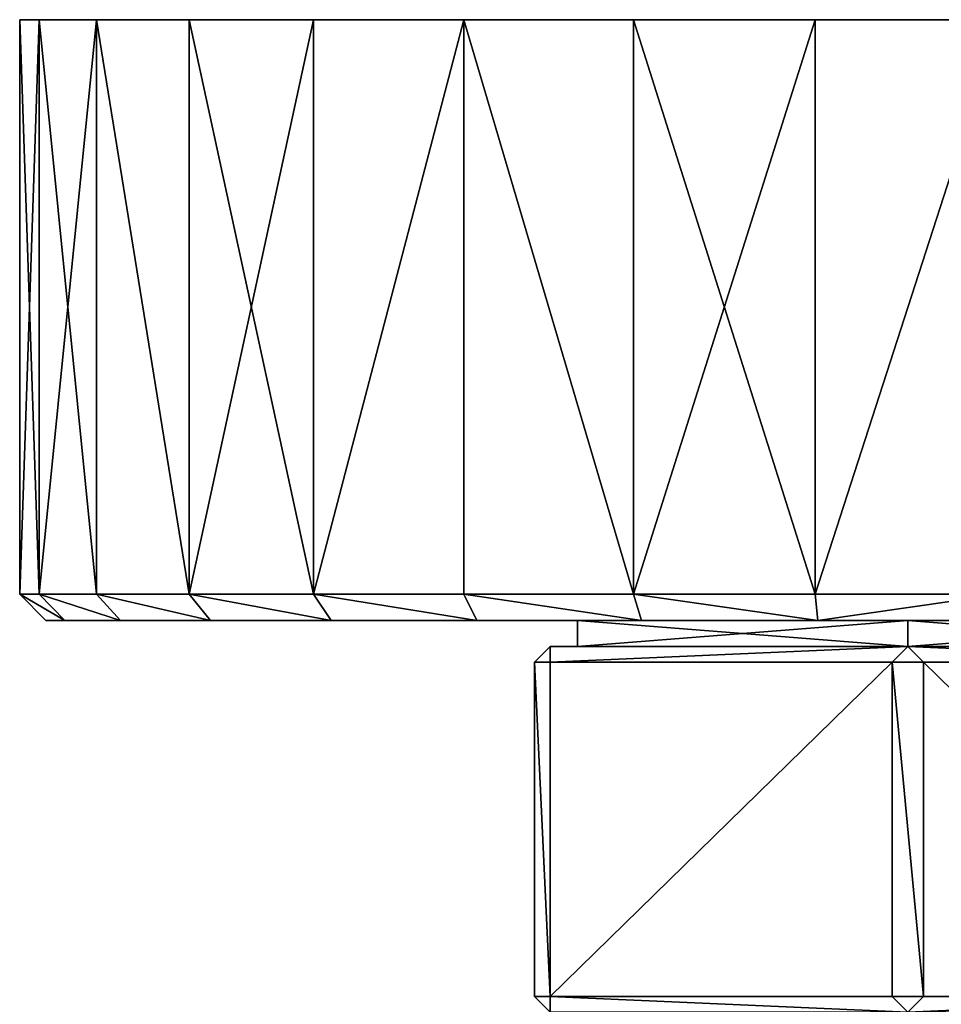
# Model space of a CAD drawing. Header units: centimetres. Extents: x -10.9 to 10.9, y -7.2 to 7.2.
# Tile 47 of 48: x 4.1 to 7.6, y 3.4 to 7.2. Entities that reach past the tile are written whole.
import ezdxf

# ---------------------------------------------------------------- set-up
doc = ezdxf.new("R2010")
doc.units = ezdxf.units.CM
doc.header["$LTSCALE"] = 2.54
doc.layers.get('0').update_dxf_attribs({"true_color": 0xff5454})

# ---------------------------------------------------------------- blocks, each defined once
blk = doc.blocks.new('Grupuj#6')
at = {"color": 253, "true_color": 0x999999}
for p, q in [((0, 3.8, 3.3814), (0, 1.6, 3.3814)), ((0, 3.8, 3.3814), (0, 1.6, 3.3814)), ((0.0743, 3.8, 4.0883), (0.0743, 1.6, 4.0883)), ((0.0743, 3.8, 2.6745), (0.0743, 1.6, 2.6745)), ((0.0743, 3.8, 2.6745), (0.0743, 1.6, 2.6745)), ((0.0743, 3.8, 4.0883), (0.0743, 1.6, 4.0883)), ((0.2939, 3.8, 4.7643), (0.2939, 1.6, 4.7643)), ((0.2939, 3.8, 1.9985), (0.2939, 1.6, 1.9985)), ((0.2939, 3.8, 4.7643), (0.2939, 1.6, 4.7643)), ((0.2939, 3.8, 1.9985), (0.2939, 1.6, 1.9985)), ((0.6493, 3.8, 5.3798), (0.6493, 1.6, 5.3798)), ((0.6493, 3.8, 5.3798), (0.6493, 1.6, 5.3798)), ((0.6493, 3.8, 1.3829), (0.6493, 1.6, 1.3829)), ((0.6493, 3.8, 1.3829), (0.6493, 1.6, 1.3829)), ((1.125, 3.8, 0.8547), (1.125, 1.6, 0.8547)), ((1.125, 3.8, 5.9081), (1.125, 1.6, 5.9081)), ((1.125, 3.8, 5.9081), (1.125, 1.6, 5.9081)), ((1.125, 3.8, 0.8547), (1.125, 1.6, 0.8547)), ((1.7, 3.8, 0.4369), (1.7, 1.6, 0.4369)), ((1.7, 3.8, 6.3259), (1.7, 1.6, 6.3259)), ((1.7, 3.8, 0.4369), (1.7, 1.6, 0.4369)), ((1.7, 3.8, 6.3259), (1.7, 1.6, 6.3259)), ((2.3493, 3.8, 0.1478), (2.3493, 1.6, 0.1478)), ((2.3493, 3.8, 6.615), (2.3493, 1.6, 6.615)), ((2.3493, 3.8, 0.1478), (2.3493, 1.6, 0.1478)), ((2.3493, 3.8, 6.615), (2.3493, 1.6, 6.615)), ((3.0446, 3.8, 6.7627), (3.0446, 1.6, 6.7627)), ((3.0446, 3.8), (3.0446, 1.6)), ((3.0446, 3.8), (3.0446, 1.6)), ((3.0446, 3.8, 6.7627), (3.0446, 1.6, 6.7627)), ((0.0743, 1.6, 4.0883), (0, 1.6, 3.3814)), ((0, 1.6, 3.3814), (0.0743, 1.6, 2.6745)), ((0, 1.6, 3.3814), (0.1006, 1.5, 3.3814)), ((0, 1.6, 3.3814), (0.0743, 1.6, 2.6745)), ((0.0743, 1.6, 4.0883), (0, 1.6, 3.3814)), ((0, 1.6, 3.3814), (0.1006, 1.5, 3.3814)), ((0.0743, 1.6, 2.6745), (0.2939, 1.6, 1.9985)), ((0.2939, 1.6, 4.7643), (0.0743, 1.6, 4.0883)), ((0.1727, 1.5, 2.6954), (0.0743, 1.6, 2.6745)), ((0.2939, 1.6, 4.7643), (0.0743, 1.6, 4.0883)), ((0.0743, 1.6, 4.0883), (0.1727, 1.5, 4.0674)), ((0.0743, 1.6, 4.0883), (0.1727, 1.5, 4.0674)), ((0.1727, 1.5, 2.6954), (0.0743, 1.6, 2.6745)), ((0.0743, 1.6, 2.6745), (0.2939, 1.6, 1.9985)), ((0.2939, 1.6, 4.7643), (0.6493, 1.6, 5.3798)), ((0.2939, 1.6, 1.9985), (0.6493, 1.6, 1.3829)), ((0.3858, 1.5, 4.7234), (0.2939, 1.6, 4.7643)), ((0.2939, 1.6, 4.7643), (0.6493, 1.6, 5.3798)), ((0.3858, 1.5, 4.7234), (0.2939, 1.6, 4.7643)), ((0.2939, 1.6, 1.9985), (0.3858, 1.5, 2.0394)), ((0.2939, 1.6, 1.9985), (0.3858, 1.5, 2.0394)), ((0.2939, 1.6, 1.9985), (0.6493, 1.6, 1.3829)), ((1.125, 1.6, 5.9081), (0.6493, 1.6, 5.3798)), ((0.6493, 1.6, 1.3829), (1.125, 1.6, 0.8547)), ((0.6493, 1.6, 5.3798), (0.7307, 1.5, 5.3207)), ((0.7307, 1.5, 1.442), (0.6493, 1.6, 1.3829)), ((0.6493, 1.6, 1.3829), (1.125, 1.6, 0.8547)), ((0.7307, 1.5, 1.442), (0.6493, 1.6, 1.3829)), ((1.125, 1.6, 5.9081), (0.6493, 1.6, 5.3798)), ((0.6493, 1.6, 5.3798), (0.7307, 1.5, 5.3207)), ((1.125, 1.6, 0.8547), (1.7, 1.6, 0.4369)), ((1.7, 1.6, 6.3259), (1.125, 1.6, 5.9081)), ((1.125, 1.6, 0.8547), (1.1922, 1.5, 0.9294)), ((1.125, 1.6, 0.8547), (1.7, 1.6, 0.4369)), ((1.7, 1.6, 6.3259), (1.125, 1.6, 5.9081)), ((1.1922, 1.5, 5.8333), (1.125, 1.6, 5.9081)), ((1.125, 1.6, 0.8547), (1.1922, 1.5, 0.9294)), ((1.1922, 1.5, 5.8333), (1.125, 1.6, 5.9081)), ((1.7, 1.6, 0.4369), (2.3493, 1.6, 0.1478)), ((2.3493, 1.6, 6.615), (1.7, 1.6, 6.3259)), ((1.7503, 1.5, 0.524), (1.7, 1.6, 0.4369)), ((1.7, 1.6, 0.4369), (2.3493, 1.6, 0.1478)), ((1.7503, 1.5, 0.524), (1.7, 1.6, 0.4369)), ((1.7503, 1.5, 6.2388), (1.7, 1.6, 6.3259)), ((2.3493, 1.6, 6.615), (1.7, 1.6, 6.3259)), ((1.7503, 1.5, 6.2388), (1.7, 1.6, 6.3259)), ((2.3493, 1.6, 6.615), (3.0446, 1.6, 6.7627)), ((2.3493, 1.6, 0.1478), (3.0446, 1.6)), ((2.3493, 1.6, 0.1478), (2.3804, 1.5, 0.2434)), ((2.3493, 1.6, 0.1478), (3.0446, 1.6)), ((2.3493, 1.6, 6.615), (3.0446, 1.6, 6.7627)), ((2.3493, 1.6, 6.615), (2.3804, 1.5, 6.5193)), ((2.3493, 1.6, 0.1478), (2.3804, 1.5, 0.2434)), ((2.3493, 1.6, 6.615), (2.3804, 1.5, 6.5193)), ((3.0446, 1.6), (3.7554, 1.6)), ((3.7554, 1.6, 6.7627), (3.0446, 1.6, 6.7627)), ((3.0551, 1.5, 0.1), (3.0446, 1.6)), ((3.0446, 1.6, 6.7627), (3.0551, 1.5, 6.6627)), ((3.7554, 1.6, 6.7627), (3.0446, 1.6, 6.7627)), ((3.0446, 1.6, 6.7627), (3.0551, 1.5, 6.6627)), ((3.0551, 1.5, 0.1), (3.0446, 1.6)), ((3.0446, 1.6), (3.7554, 1.6)), ((0.1006, 1.5, 3.3814), (0.1727, 1.5, 4.0674)), ((0.1727, 1.5, 2.6954), (0.1006, 1.5, 3.3814)), ((0.1727, 1.5, 2.6954), (0.1006, 1.5, 3.3814)), ((0.1006, 1.5, 3.3814), (0.1727, 1.5, 4.0674)), ((0.1727, 1.5, 4.0674), (0.3858, 1.5, 4.7234)), ((0.3858, 1.5, 2.0394), (0.1727, 1.5, 2.6954)), ((0.1727, 1.5, 4.0674), (0.3858, 1.5, 4.7234)), ((0.3858, 1.5, 2.0394), (0.1727, 1.5, 2.6954)), ((0.3858, 1.5, 4.7234), (0.7307, 1.5, 5.3207)), ((0.7307, 1.5, 1.442), (0.3858, 1.5, 2.0394)), ((0.3858, 1.5, 4.7234), (0.7307, 1.5, 5.3207)), ((0.7307, 1.5, 1.442), (0.3858, 1.5, 2.0394)), ((0.7307, 1.5, 5.3207), (1.1922, 1.5, 5.8333)), ((1.1922, 1.5, 0.9294), (0.7307, 1.5, 1.442)), ((1.1922, 1.5, 0.9294), (0.7307, 1.5, 1.442)), ((0.7307, 1.5, 5.3207), (1.1922, 1.5, 5.8333)), ((1.1922, 1.5, 5.8333), (1.7503, 1.5, 6.2388)), ((1.7503, 1.5, 0.524), (1.1922, 1.5, 0.9294)), ((1.7503, 1.5, 0.524), (1.1922, 1.5, 0.9294)), ((1.1922, 1.5, 5.8333), (1.7503, 1.5, 6.2388)), ((2.3804, 1.5, 0.2434), (1.7503, 1.5, 0.524)), ((1.7503, 1.5, 6.2388), (2.3804, 1.5, 6.5193)), ((2.3804, 1.5, 0.2434), (1.7503, 1.5, 0.524)), ((1.7503, 1.5, 6.2388), (2.3804, 1.5, 6.5193)), ((2.1351, 1.4, 2.6511), (2.1351, 1.5, 2.6511)), ((2.1351, 1.5, 2.6511), (3.4, 1.5, 1.9208)), ((2.1351, 1.4, 4.1116), (2.1351, 1.5, 4.1116)), ((3.4, 1.5, 4.8419), (2.1351, 1.5, 4.1116)), ((2.1351, 1.4, 2.6511), (2.1351, 1.5, 2.6511)), ((2.1351, 1.4, 4.1116), (2.1351, 1.5, 4.1116)), ((2.1351, 1.5, 4.1116), (2.1351, 1.5, 2.6511)), ((2.1351, 1.5, 2.6511), (3.4, 1.5, 1.9208)), ((2.1351, 1.5, 4.1116), (2.1351, 1.5, 2.6511)), ((3.4, 1.5, 4.8419), (2.1351, 1.5, 4.1116)), ((3.0551, 1.5, 0.1), (2.3804, 1.5, 0.2434)), ((2.3804, 1.5, 6.5193), (3.0551, 1.5, 6.6627)), ((3.0551, 1.5, 0.1), (2.3804, 1.5, 0.2434)), ((2.3804, 1.5, 6.5193), (3.0551, 1.5, 6.6627)), ((3.7449, 1.5, 0.1), (3.0551, 1.5, 0.1)), ((3.0551, 1.5, 6.6627), (3.7449, 1.5, 6.6627)), ((3.0551, 1.5, 6.6627), (3.7449, 1.5, 6.6627)), ((3.7449, 1.5, 0.1), (3.0551, 1.5, 0.1)), ((3.4, 1.5, 1.9208), (3.4, 1.4, 1.9208)), ((3.4, 1.5, 4.8419), (3.4, 1.4, 4.8419)), ((3.4, 1.5, 1.9208), (3.4, 1.4, 1.9208)), ((3.4, 1.5, 1.9208), (4.6649, 1.5, 2.6511)), ((3.4, 1.5, 4.8419), (3.4, 1.4, 4.8419)), ((4.6649, 1.5, 4.1116), (3.4, 1.5, 4.8419)), ((3.4, 1.5, 1.9208), (4.6649, 1.5, 2.6511)), ((4.6649, 1.5, 4.1116), (3.4, 1.5, 4.8419)), ((1.9712, 1.34, 2.6258), (2.0312, 1.4, 2.5911)), ((2.0312, 1.4, 4.1716), (1.9712, 1.34, 4.137)), ((1.9712, 1.34, 2.6258), (2.0312, 1.4, 2.5911)), ((2.0312, 1.4, 4.1716), (1.9712, 1.34, 4.137)), ((2.0312, 1.4, 2.5911), (2.1351, 1.4, 2.6511)), ((2.0312, 1.4, 2.5911), (2.0312, 1.4, 4.1716)), ((2.0312, 1.4, 4.1716), (2.1351, 1.4, 4.1116)), ((2.0312, 1.4, 4.1716), (2.1351, 1.4, 4.1116)), ((2.0312, 1.4, 4.1716), (3.4, 1.4, 4.9619)), ((2.0312, 1.34, 2.5218), (2.0312, 1.4, 2.5911)), ((2.0312, 1.4, 2.5911), (2.1351, 1.4, 2.6511)), ((3.4, 1.4, 1.8009), (2.0312, 1.4, 2.5911)), ((2.0312, 1.34, 4.2409), (2.0312, 1.4, 4.1716)), ((2.0312, 1.4, 2.5911), (2.0312, 1.4, 4.1716)), ((2.0312, 1.4, 4.1716), (3.4, 1.4, 4.9619)), ((2.0312, 1.34, 4.2409), (2.0312, 1.4, 4.1716)), ((2.0312, 1.34, 2.5218), (2.0312, 1.4, 2.5911)), ((3.4, 1.4, 1.8009), (2.0312, 1.4, 2.5911)), ((3.4, 1.4, 1.9208), (2.1351, 1.4, 2.6511)), ((2.1351, 1.4, 4.1116), (3.4, 1.4, 4.8419)), ((2.1351, 1.4, 2.6511), (2.1351, 1.4, 4.1116)), ((2.1351, 1.4, 2.6511), (2.1351, 1.4, 4.1116)), ((2.1351, 1.4, 4.1116), (3.4, 1.4, 4.8419)), ((3.4, 1.4, 1.9208), (2.1351, 1.4, 2.6511)), ((3.4, 1.4, 4.9619), (3.34, 1.34, 4.9965)), ((3.4, 1.4, 4.9619), (3.34, 1.34, 4.9965)), ((3.4, 1.4, 1.8009), (3.34, 1.34, 1.7662)), ((3.4, 1.4, 1.8009), (3.34, 1.34, 1.7662)), ((4.6649, 1.4, 2.6511), (3.4, 1.4, 1.9208)), ((4.7688, 1.4, 2.5911), (3.4, 1.4, 1.8009)), ((3.4, 1.4, 1.9208), (3.4, 1.4, 1.8009)), ((4.6649, 1.4, 2.6511), (3.4, 1.4, 1.9208)), ((3.4, 1.4, 4.8419), (4.6649, 1.4, 4.1116)), ((3.4, 1.4, 4.8419), (3.4, 1.4, 4.9619)), ((3.4, 1.4, 4.9619), (4.7688, 1.4, 4.1716)), ((3.4, 1.4, 4.8419), (3.4, 1.4, 4.9619)), ((3.4, 1.4, 4.8419), (4.6649, 1.4, 4.1116)), ((3.4, 1.4, 1.9208), (3.4, 1.4, 1.8009)), ((4.7688, 1.4, 2.5911), (3.4, 1.4, 1.8009)), ((3.4, 1.4, 1.8009), (3.46, 1.34, 1.7662)), ((3.46, 1.34, 4.9965), (3.4, 1.4, 4.9619)), ((3.4, 1.4, 1.8009), (3.46, 1.34, 1.7662)), ((3.4, 1.4, 4.9619), (4.7688, 1.4, 4.1716)), ((3.46, 1.34, 4.9965), (3.4, 1.4, 4.9619)), ((1.9712, 1.34, 2.6258), (2.0312, 1.34, 2.5218)), ((2.0312, 1.34, 4.2409), (1.9712, 1.34, 4.137)), ((1.9712, 1.34, 4.137), (1.9712, 0.06, 4.137)), ((1.9712, 1.34, 2.6258), (1.9712, 1.34, 4.137)), ((1.9712, 1.34, 2.6258), (1.9712, 0.06, 2.6258)), ((1.9712, 1.34, 2.6258), (1.9712, 1.34, 4.137)), ((1.9712, 1.34, 4.137), (1.9712, 0.06, 4.137)), ((2.0312, 1.34, 4.2409), (1.9712, 1.34, 4.137)), ((1.9712, 1.34, 2.6258), (1.9712, 0.06, 2.6258)), ((1.9712, 1.34, 2.6258), (2.0312, 1.34, 2.5218)), ((2.0312, 1.34, 2.5218), (2.0312, 0.06, 2.5218)), ((3.34, 1.34, 1.7662), (2.0312, 1.34, 2.5218)), ((2.0312, 1.34, 4.2409), (2.0312, 0.06, 4.2409)), ((2.0312, 1.34, 4.2409), (3.34, 1.34, 4.9965)), ((2.0312, 1.34, 4.2409), (3.34, 1.34, 4.9965)), ((2.0312, 1.34, 4.2409), (2.0312, 0.06, 4.2409)), ((3.34, 1.34, 1.7662), (2.0312, 1.34, 2.5218)), ((2.0312, 1.34, 2.5218), (2.0312, 0.06, 2.5218)), ((3.34, 1.34, 1.7662), (3.34, 0.06, 1.7662)), ((3.34, 1.34, 4.9965), (3.34, 0.06, 4.9965)), ((3.34, 1.34, 4.9965), (3.46, 1.34, 4.9965)), ((3.46, 1.34, 1.7662), (3.34, 1.34, 1.7662)), ((3.34, 1.34, 1.7662), (3.34, 0.06, 1.7662)), ((3.46, 1.34, 1.7662), (3.34, 1.34, 1.7662)), ((3.34, 1.34, 4.9965), (3.46, 1.34, 4.9965)), ((3.34, 1.34, 4.9965), (3.34, 0.06, 4.9965)), ((3.46, 1.34, 4.9965), (3.46, 0.06, 4.9965)), ((3.46, 1.34, 4.9965), (4.7688, 1.34, 4.2409)), ((3.46, 1.34, 1.7662), (3.46, 0.06, 1.7662)), ((4.7688, 1.34, 2.5218), (3.46, 1.34, 1.7662)), ((4.7688, 1.34, 2.5218), (3.46, 1.34, 1.7662)), ((3.46, 1.34, 1.7662), (3.46, 0.06, 1.7662)), ((3.46, 1.34, 4.9965), (3.46, 0.06, 4.9965)), ((3.46, 1.34, 4.9965), (4.7688, 1.34, 4.2409)), ((1.9712, 0.06, 4.137), (2.0312, 0, 4.1716)), ((1.9712, 0.06, 4.137), (2.0312, 0.06, 4.2409)), ((2.0312, 0.06, 2.5218), (1.9712, 0.06, 2.6258)), ((2.0312, 0, 2.5911), (1.9712, 0.06, 2.6258)), ((1.9712, 0.06, 2.6258), (1.9712, 0.06, 4.137)), ((1.9712, 0.06, 4.137), (2.0312, 0.06, 4.2409)), ((1.9712, 0.06, 2.6258), (1.9712, 0.06, 4.137)), ((2.0312, 0, 2.5911), (1.9712, 0.06, 2.6258)), ((1.9712, 0.06, 4.137), (2.0312, 0, 4.1716)), ((2.0312, 0.06, 2.5218), (1.9712, 0.06, 2.6258)), ((3.34, 0.06, 1.7662), (2.0312, 0.06, 2.5218)), ((2.0312, 0.06, 4.2409), (3.34, 0.06, 4.9965)), ((2.0312, 0.06, 4.2409), (2.0312, 0, 4.1716)), ((2.0312, 0.06, 2.5218), (2.0312, 0, 2.5911)), ((2.0312, 0.06, 4.2409), (3.34, 0.06, 4.9965)), ((2.0312, 0.06, 4.2409), (2.0312, 0, 4.1716)), ((3.34, 0.06, 1.7662), (2.0312, 0.06, 2.5218)), ((2.0312, 0.06, 2.5218), (2.0312, 0, 2.5911)), ((3.4, 0, 1.8009), (3.34, 0.06, 1.7662)), ((3.34, 0.06, 1.7662), (3.46, 0.06, 1.7662)), ((3.46, 0.06, 4.9965), (3.34, 0.06, 4.9965)), ((3.4, 0, 4.9619), (3.34, 0.06, 4.9965)), ((3.34, 0.06, 1.7662), (3.46, 0.06, 1.7662)), ((3.46, 0.06, 4.9965), (3.34, 0.06, 4.9965)), ((3.4, 0, 4.9619), (3.34, 0.06, 4.9965)), ((3.4, 0, 1.8009), (3.34, 0.06, 1.7662)), ((3.4, 0, 1.8009), (3.46, 0.06, 1.7662)), ((3.4, 0, 4.9619), (3.46, 0.06, 4.9965)), ((3.4, 0, 4.9619), (3.46, 0.06, 4.9965)), ((3.4, 0, 1.8009), (3.46, 0.06, 1.7662)), ((3.46, 0.06, 4.9965), (4.7688, 0.06, 4.2409)), ((4.7688, 0.06, 2.5218), (3.46, 0.06, 1.7662)), ((3.46, 0.06, 4.9965), (4.7688, 0.06, 4.2409)), ((4.7688, 0.06, 2.5218), (3.46, 0.06, 1.7662))]:
    blk.add_line(p, q, dxfattribs=at)
at = {"color": 253, "true_color": 0x999999, "extrusion": (-1.01853e-14, 1, 3.22461e-15)}
blk.add_circle((-3.4, 3.3814, 3.8), 3.4, dxfattribs=at)
blk.add_circle((-3.4, 3.3814, 3.8), 3.4, dxfattribs=at)
blk.add_circle((-3.4, 3.3814, 3.8), 3.4, dxfattribs=at)
blk.add_circle((-3.4, 3.3814, 3.8), 3.4, dxfattribs=at)
blk.add_circle((-3.4, 3.3814, 3.8), 3.4, dxfattribs=at)
blk.add_circle((-3.4, 3.3814, 3.8), 3.4, dxfattribs=at)
blk.add_circle((-3.4, 3.3814, 3.8), 3.4, dxfattribs=at)
blk.add_circle((-3.4, 3.3814, 3.8), 3.4, dxfattribs=at)
blk.add_circle((-3.4, 3.3814, 3.8), 3.4, dxfattribs=at)
blk.add_circle((-3.4, 3.3814, 3.8), 3.4, dxfattribs=at)
blk.add_circle((-3.4, 3.3814, 3.8), 3.4, dxfattribs=at)
blk.add_circle((-3.4, 3.3814, 3.8), 3.4, dxfattribs=at)
blk.add_circle((-3.4, 3.3814, 3.8), 3.4, dxfattribs=at)
blk.add_circle((-3.4, 3.3814, 3.8), 3.4, dxfattribs=at)
blk.add_circle((-3.4, 3.3814, 3.8), 3.4, dxfattribs=at)
blk.add_circle((-3.4, 3.3814, 3.8), 3.4, dxfattribs=at)
blk.add_circle((-3.4, 3.3814, 3.8), 3.4, dxfattribs=at)
blk.add_circle((-3.4, 3.3814, 3.8), 3.4, dxfattribs=at)
blk.add_circle((-3.4, 3.3814, 3.8), 3.4, dxfattribs=at)
blk.add_circle((-3.4, 3.3814, 3.8), 3.4, dxfattribs=at)
blk.add_circle((-3.4, 3.3814, 3.8), 3.4, dxfattribs=at)
blk.add_circle((-3.4, 3.3814, 3.8), 3.4, dxfattribs=at)
blk.add_circle((-3.4, 3.3814, 3.8), 3.4, dxfattribs=at)
blk.add_circle((-3.4, 3.3814, 3.8), 3.4, dxfattribs=at)
blk.add_circle((-3.4, 3.3814, 3.8), 3.4, dxfattribs=at)
blk.add_circle((-3.4, 3.3814, 3.8), 3.4, dxfattribs=at)
blk.add_circle((-3.4, 3.3814, 3.8), 3.4, dxfattribs=at)
blk.add_circle((-3.4, 3.3814, 3.8), 3.4, dxfattribs=at)
blk.add_circle((-3.4, 3.3814, 3.8), 3.4, dxfattribs=at)
blk.add_circle((-3.4, 3.3814, 3.8), 3.4, dxfattribs=at)
blk.add_circle((-3.4, 3.3814, 3.8), 3.4, dxfattribs=at)
at = {"color": 253, "true_color": 0x999999}
mesh = blk.add_polyface(dxfattribs=at)
corners = [(0.0743, 3.8, 4.0883), (0, 1.6, 3.3814), (0.0743, 1.6, 4.0883), (0, 3.8, 3.3814)]
mesh.append_faces([[corners[k] for k in face] for face in [(0, 1, 2), (1, 0, 3)]], dxfattribs={"vtx0": -1, "color": 253})
mesh = blk.add_polyface(dxfattribs=at)
corners = [(0, 3.8, 3.3814), (0.0743, 1.6, 2.6745), (0, 1.6, 3.3814), (0.0743, 3.8, 2.6745)]
mesh.append_faces([[corners[k] for k in face] for face in [(0, 1, 2), (1, 0, 3)]], dxfattribs={"vtx0": -1, "color": 253})
mesh = blk.add_polyface(dxfattribs=at)
corners = [(2.3493, 3.8, 0.1478), (3.7554, 3.8), (3.0446, 3.8), (4.4507, 3.8, 0.1478), (1.7, 3.8, 0.4369), (5.1, 3.8, 0.4369), (1.125, 3.8, 0.8547), (5.675, 3.8, 0.8547), (6.1507, 3.8, 1.3829), (0.6493, 3.8, 1.3829), (0.2939, 3.8, 1.9985), (6.5061, 3.8, 1.9985), (6.7257, 3.8, 2.6745), (0.0743, 3.8, 2.6745), (6.8, 3.8, 3.3814), (0, 3.8, 3.3814), (0.0743, 3.8, 4.0883), (6.7257, 3.8, 4.0883), (6.5061, 3.8, 4.7643), (0.2939, 3.8, 4.7643), (0.6493, 3.8, 5.3798), (6.1507, 3.8, 5.3798), (1.125, 3.8, 5.9081), (5.675, 3.8, 5.9081), (1.7, 3.8, 6.3259), (5.1, 3.8, 6.3259), (2.3493, 3.8, 6.615), (4.4507, 3.8, 6.615), (3.0446, 3.8, 6.7627), (3.7554, 3.8, 6.7627)]
mesh.append_faces([[corners[k] for k in face] for face in [(0, 1, 2), (27, 28, 29)]], dxfattribs={"vtx0": -1, "color": 253})
mesh.append_faces([[corners[k] for k in face] for face in [(1, 0, 3), (3, 4, 5), (5, 6, 7), (7, 6, 8), (8, 10, 11), (11, 10, 12), (12, 13, 14), (14, 16, 17), (17, 16, 18), (18, 20, 21), (21, 22, 23), (23, 24, 25), (25, 26, 27)]], dxfattribs={"vtx0": -1, "vtx1": -1, "color": 253})
mesh.append_faces([[corners[k] for k in face] for face in [(3, 0, 4), (5, 4, 6), (8, 6, 9), (8, 9, 10), (12, 10, 13), (14, 13, 15), (14, 15, 16), (18, 16, 19), (18, 19, 20), (21, 20, 22), (23, 22, 24), (25, 24, 26), (27, 26, 28)]], dxfattribs={"vtx0": -1, "vtx2": -1, "color": 253})
mesh = blk.add_polyface(dxfattribs=at)
corners = [(0.0743, 3.8, 2.6745), (0.2939, 1.6, 1.9985), (0.0743, 1.6, 2.6745), (0.2939, 3.8, 1.9985)]
mesh.append_faces([[corners[k] for k in face] for face in [(0, 1, 2), (1, 0, 3)]], dxfattribs={"vtx0": -1, "color": 253})
mesh = blk.add_polyface(dxfattribs=at)
corners = [(0.2939, 3.8, 4.7643), (0.0743, 1.6, 4.0883), (0.2939, 1.6, 4.7643), (0.0743, 3.8, 4.0883)]
mesh.append_faces([[corners[k] for k in face] for face in [(0, 1, 2), (1, 0, 3)]], dxfattribs={"vtx0": -1, "color": 253})
mesh = blk.add_polyface(dxfattribs=at)
corners = [(0.6493, 1.6, 5.3798), (0.2939, 3.8, 4.7643), (0.2939, 1.6, 4.7643), (0.6493, 3.8, 5.3798)]
mesh.append_faces([[corners[k] for k in face] for face in [(0, 1, 2), (1, 0, 3)]], dxfattribs={"vtx0": -1, "color": 253})
mesh = blk.add_polyface(dxfattribs=at)
corners = [(0.2939, 3.8, 1.9985), (0.6493, 1.6, 1.3829), (0.2939, 1.6, 1.9985), (0.6493, 3.8, 1.3829)]
mesh.append_faces([[corners[k] for k in face] for face in [(0, 1, 2), (1, 0, 3)]], dxfattribs={"vtx0": -1, "color": 253})
mesh = blk.add_polyface(dxfattribs=at)
corners = [(1.125, 3.8, 5.9081), (0.6493, 1.6, 5.3798), (1.125, 1.6, 5.9081), (0.6493, 3.8, 5.3798)]
mesh.append_faces([[corners[k] for k in face] for face in [(0, 1, 2), (1, 0, 3)]], dxfattribs={"vtx0": -1, "color": 253})
mesh = blk.add_polyface(dxfattribs=at)
corners = [(0.6493, 3.8, 1.3829), (1.125, 1.6, 0.8547), (0.6493, 1.6, 1.3829), (1.125, 3.8, 0.8547)]
mesh.append_faces([[corners[k] for k in face] for face in [(0, 1, 2), (1, 0, 3)]], dxfattribs={"vtx0": -1, "color": 253})
mesh = blk.add_polyface(dxfattribs=at)
corners = [(1.7, 3.8, 0.4369), (1.125, 1.6, 0.8547), (1.125, 3.8, 0.8547), (1.7, 1.6, 0.4369)]
mesh.append_faces([[corners[k] for k in face] for face in [(0, 1, 2), (1, 0, 3)]], dxfattribs={"vtx0": -1, "color": 253})
mesh = blk.add_polyface(dxfattribs=at)
corners = [(1.125, 1.6, 5.9081), (1.7, 3.8, 6.3259), (1.125, 3.8, 5.9081), (1.7, 1.6, 6.3259)]
mesh.append_faces([[corners[k] for k in face] for face in [(0, 1, 2), (1, 0, 3)]], dxfattribs={"vtx0": -1, "color": 253})
mesh = blk.add_polyface(dxfattribs=at)
corners = [(1.7, 3.8, 0.4369), (2.3493, 1.6, 0.1478), (1.7, 1.6, 0.4369), (2.3493, 3.8, 0.1478)]
mesh.append_faces([[corners[k] for k in face] for face in [(0, 1, 2), (1, 0, 3)]], dxfattribs={"vtx0": -1, "color": 253})
mesh = blk.add_polyface(dxfattribs=at)
corners = [(2.3493, 1.6, 6.615), (1.7, 3.8, 6.3259), (1.7, 1.6, 6.3259), (2.3493, 3.8, 6.615)]
mesh.append_faces([[corners[k] for k in face] for face in [(0, 1, 2), (1, 0, 3)]], dxfattribs={"vtx0": -1, "color": 253})
mesh = blk.add_polyface(dxfattribs=at)
corners = [(2.3493, 1.6, 6.615), (3.0446, 3.8, 6.7627), (2.3493, 3.8, 6.615), (3.0446, 1.6, 6.7627)]
mesh.append_faces([[corners[k] for k in face] for face in [(0, 1, 2), (1, 0, 3)]], dxfattribs={"vtx0": -1, "color": 253})
mesh = blk.add_polyface(dxfattribs=at)
corners = [(2.3493, 3.8, 0.1478), (3.0446, 1.6), (2.3493, 1.6, 0.1478), (3.0446, 3.8)]
mesh.append_faces([[corners[k] for k in face] for face in [(0, 1, 2), (1, 0, 3)]], dxfattribs={"vtx0": -1, "color": 253})
mesh = blk.add_polyface(dxfattribs=at)
corners = [(3.7554, 3.8), (3.0446, 1.6), (3.0446, 3.8), (3.7554, 1.6)]
mesh.append_faces([[corners[k] for k in face] for face in [(0, 1, 2), (1, 0, 3)]], dxfattribs={"vtx0": -1, "color": 253})
mesh = blk.add_polyface(dxfattribs=at)
corners = [(3.0446, 1.6, 6.7627), (3.7554, 3.8, 6.7627), (3.0446, 3.8, 6.7627), (3.7554, 1.6, 6.7627)]
mesh.append_faces([[corners[k] for k in face] for face in [(0, 1, 2), (1, 0, 3)]], dxfattribs={"vtx0": -1, "color": 253})
mesh = blk.add_polyface(dxfattribs=at)
corners = [(0.1727, 1.5, 2.6954), (0, 1.6, 3.3814), (0.0743, 1.6, 2.6745), (0.1006, 1.5, 3.3814)]
mesh.append_faces([[corners[k] for k in face] for face in [(0, 1, 2), (1, 0, 3)]], dxfattribs={"vtx0": -1, "color": 253})
mesh = blk.add_polyface(dxfattribs=at)
corners = [(0.1727, 1.5, 4.0674), (0, 1.6, 3.3814), (0.1006, 1.5, 3.3814), (0.0743, 1.6, 4.0883)]
mesh.append_faces([[corners[k] for k in face] for face in [(0, 1, 2), (1, 0, 3)]], dxfattribs={"vtx0": -1, "color": 253})
mesh = blk.add_polyface(dxfattribs=at)
corners = [(0.3858, 1.5, 4.7234), (0.0743, 1.6, 4.0883), (0.1727, 1.5, 4.0674), (0.2939, 1.6, 4.7643)]
mesh.append_faces([[corners[k] for k in face] for face in [(0, 1, 2), (1, 0, 3)]], dxfattribs={"vtx0": -1, "color": 253})
mesh = blk.add_polyface(dxfattribs=at)
corners = [(0.3858, 1.5, 2.0394), (0.0743, 1.6, 2.6745), (0.2939, 1.6, 1.9985), (0.1727, 1.5, 2.6954)]
mesh.append_faces([[corners[k] for k in face] for face in [(0, 1, 2), (1, 0, 3)]], dxfattribs={"vtx0": -1, "color": 253})
mesh = blk.add_polyface(dxfattribs=at)
corners = [(0.7307, 1.5, 5.3207), (0.2939, 1.6, 4.7643), (0.3858, 1.5, 4.7234), (0.6493, 1.6, 5.3798)]
mesh.append_faces([[corners[k] for k in face] for face in [(0, 1, 2), (1, 0, 3)]], dxfattribs={"vtx0": -1, "color": 253})
mesh = blk.add_polyface(dxfattribs=at)
corners = [(0.7307, 1.5, 1.442), (0.2939, 1.6, 1.9985), (0.6493, 1.6, 1.3829), (0.3858, 1.5, 2.0394)]
mesh.append_faces([[corners[k] for k in face] for face in [(0, 1, 2), (1, 0, 3)]], dxfattribs={"vtx0": -1, "color": 253})
mesh = blk.add_polyface(dxfattribs=at)
corners = [(1.1922, 1.5, 0.9294), (0.6493, 1.6, 1.3829), (1.125, 1.6, 0.8547), (0.7307, 1.5, 1.442)]
mesh.append_faces([[corners[k] for k in face] for face in [(0, 1, 2), (1, 0, 3)]], dxfattribs={"vtx0": -1, "color": 253})
mesh = blk.add_polyface(dxfattribs=at)
corners = [(1.1922, 1.5, 5.8333), (0.6493, 1.6, 5.3798), (0.7307, 1.5, 5.3207), (1.125, 1.6, 5.9081)]
mesh.append_faces([[corners[k] for k in face] for face in [(0, 1, 2), (1, 0, 3)]], dxfattribs={"vtx0": -1, "color": 253})
mesh = blk.add_polyface(dxfattribs=at)
corners = [(1.7503, 1.5, 0.524), (1.125, 1.6, 0.8547), (1.7, 1.6, 0.4369), (1.1922, 1.5, 0.9294)]
mesh.append_faces([[corners[k] for k in face] for face in [(0, 1, 2), (1, 0, 3)]], dxfattribs={"vtx0": -1, "color": 253})
mesh = blk.add_polyface(dxfattribs=at)
corners = [(1.7503, 1.5, 6.2388), (1.125, 1.6, 5.9081), (1.1922, 1.5, 5.8333), (1.7, 1.6, 6.3259)]
mesh.append_faces([[corners[k] for k in face] for face in [(0, 1, 2), (1, 0, 3)]], dxfattribs={"vtx0": -1, "color": 253})
mesh = blk.add_polyface(dxfattribs=at)
corners = [(2.3804, 1.5, 0.2434), (1.7, 1.6, 0.4369), (2.3493, 1.6, 0.1478), (1.7503, 1.5, 0.524)]
mesh.append_faces([[corners[k] for k in face] for face in [(0, 1, 2), (1, 0, 3)]], dxfattribs={"vtx0": -1, "color": 253})
mesh = blk.add_polyface(dxfattribs=at)
corners = [(2.3804, 1.5, 6.5193), (1.7, 1.6, 6.3259), (1.7503, 1.5, 6.2388), (2.3493, 1.6, 6.615)]
mesh.append_faces([[corners[k] for k in face] for face in [(0, 1, 2), (1, 0, 3)]], dxfattribs={"vtx0": -1, "color": 253})
mesh = blk.add_polyface(dxfattribs=at)
corners = [(3.0551, 1.5, 0.1), (2.3493, 1.6, 0.1478), (3.0446, 1.6), (2.3804, 1.5, 0.2434)]
mesh.append_faces([[corners[k] for k in face] for face in [(0, 1, 2), (1, 0, 3)]], dxfattribs={"vtx0": -1, "color": 253})
mesh = blk.add_polyface(dxfattribs=at)
corners = [(3.0551, 1.5, 6.6627), (2.3493, 1.6, 6.615), (2.3804, 1.5, 6.5193), (3.0446, 1.6, 6.7627)]
mesh.append_faces([[corners[k] for k in face] for face in [(0, 1, 2), (1, 0, 3)]], dxfattribs={"vtx0": -1, "color": 253})
mesh = blk.add_polyface(dxfattribs=at)
corners = [(3.7554, 1.6, 6.7627), (3.0551, 1.5, 6.6627), (3.7449, 1.5, 6.6627), (3.0446, 1.6, 6.7627)]
mesh.append_faces([[corners[k] for k in face] for face in [(0, 1, 2), (1, 0, 3)]], dxfattribs={"vtx0": -1, "color": 253})
mesh = blk.add_polyface(dxfattribs=at)
corners = [(3.7554, 1.6), (3.0551, 1.5, 0.1), (3.0446, 1.6), (3.7449, 1.5, 0.1)]
mesh.append_faces([[corners[k] for k in face] for face in [(0, 1, 2), (1, 0, 3)]], dxfattribs={"vtx0": -1, "color": 253})
mesh = blk.add_polyface(dxfattribs=at)
corners = [(3.7449, 1.5, 0.1), (2.3804, 1.5, 0.2434), (3.0551, 1.5, 0.1), (4.4196, 1.5, 0.2434), (1.7503, 1.5, 0.524), (5.0497, 1.5, 0.524), (5.6078, 1.5, 0.9294), (1.1922, 1.5, 0.9294), (0.7307, 1.5, 1.442), (6.0693, 1.5, 1.442), (6.4142, 1.5, 2.0394), (3.4, 1.5, 1.9208), (4.6649, 1.5, 2.6511), (6.6273, 1.5, 2.6954), (4.6649, 1.5, 4.1116), (6.6994, 1.5, 3.3814), (6.6273, 1.5, 4.0674), (6.4142, 1.5, 4.7234), (3.4, 1.5, 4.8419), (6.0693, 1.5, 5.3207), (0.7307, 1.5, 5.3207), (1.1922, 1.5, 5.8333), (5.6078, 1.5, 5.8333), (5.0497, 1.5, 6.2388), (1.7503, 1.5, 6.2388), (2.3804, 1.5, 6.5193), (4.4196, 1.5, 6.5193), (3.7449, 1.5, 6.6627), (3.0551, 1.5, 6.6627), (0.3858, 1.5, 2.0394), (2.1351, 1.5, 2.6511), (0.1727, 1.5, 2.6954), (2.1351, 1.5, 4.1116), (0.1006, 1.5, 3.3814), (0.1727, 1.5, 4.0674), (0.3858, 1.5, 4.7234)]
mesh.append_faces([[corners[k] for k in face] for face in [(0, 1, 2), (25, 27, 28)]], dxfattribs={"vtx0": -1, "color": 253})
mesh.append_faces([[corners[k] for k in face] for face in [(1, 3, 4), (4, 6, 7), (7, 6, 8), (11, 10, 12), (12, 13, 14), (14, 17, 18), (20, 19, 21), (21, 23, 24), (24, 23, 25), (29, 30, 31), (31, 32, 33), (33, 32, 34), (34, 32, 35), (35, 18, 20)]], dxfattribs={"vtx0": -1, "vtx1": -1, "color": 253})
mesh.append_faces([[corners[k] for k in face] for face in [(8, 10, 11), (18, 19, 20)]], dxfattribs={"vtx0": -1, "vtx1": -1, "vtx2": -1, "color": 253})
mesh.append_faces([[corners[k] for k in face] for face in [(1, 0, 3), (4, 3, 5), (4, 5, 6), (8, 6, 9), (8, 9, 10), (12, 10, 13), (14, 13, 15), (14, 15, 16), (14, 16, 17), (18, 17, 19), (21, 19, 22), (21, 22, 23), (25, 23, 26), (25, 26, 27), (11, 29, 8), (29, 11, 30), (31, 30, 32), (35, 32, 18)]], dxfattribs={"vtx0": -1, "vtx2": -1, "color": 253})
mesh = blk.add_polyface(dxfattribs=at)
corners = [(3.4, 1.5, 1.9208), (2.1351, 1.4, 2.6511), (2.1351, 1.5, 2.6511), (3.4, 1.4, 1.9208)]
mesh.append_faces([[corners[k] for k in face] for face in [(0, 1, 2), (1, 0, 3)]], dxfattribs={"vtx0": -1, "color": 253})
mesh = blk.add_polyface(dxfattribs=at)
corners = [(3.4, 1.4, 4.8419), (2.1351, 1.5, 4.1116), (2.1351, 1.4, 4.1116), (3.4, 1.5, 4.8419)]
mesh.append_faces([[corners[k] for k in face] for face in [(0, 1, 2), (1, 0, 3)]], dxfattribs={"vtx0": -1, "color": 253})
mesh = blk.add_polyface(dxfattribs=at)
corners = [(2.1351, 1.5, 4.1116), (2.1351, 1.4, 2.6511), (2.1351, 1.4, 4.1116), (2.1351, 1.5, 2.6511)]
mesh.append_faces([[corners[k] for k in face] for face in [(0, 1, 2), (1, 0, 3)]], dxfattribs={"vtx0": -1, "color": 253})
mesh = blk.add_polyface(dxfattribs=at)
corners = [(4.6649, 1.5, 2.6511), (3.4, 1.4, 1.9208), (3.4, 1.5, 1.9208), (4.6649, 1.4, 2.6511)]
mesh.append_faces([[corners[k] for k in face] for face in [(0, 1, 2), (1, 0, 3)]], dxfattribs={"vtx0": -1, "color": 253})
mesh = blk.add_polyface(dxfattribs=at)
corners = [(4.6649, 1.4, 4.1116), (3.4, 1.5, 4.8419), (3.4, 1.4, 4.8419), (4.6649, 1.5, 4.1116)]
mesh.append_faces([[corners[k] for k in face] for face in [(0, 1, 2), (1, 0, 3)]], dxfattribs={"vtx0": -1, "color": 253})
mesh = blk.add_polyface(dxfattribs=at)
corners = [(2.0312, 1.4, 2.5911), (2.0312, 1.34, 2.5218), (1.9712, 1.34, 2.6258)]
mesh.append_faces([[corners[k] for k in face] for face in [(0, 1, 2)]], dxfattribs={"color": 253})
mesh = blk.add_polyface(dxfattribs=at)
corners = [(2.0312, 1.4, 4.1716), (2.0312, 1.34, 4.2409), (1.9712, 1.34, 4.137)]
mesh.append_faces([[corners[k] for k in face] for face in [(0, 1, 2)]], dxfattribs={"color": 253})
mesh = blk.add_polyface(dxfattribs=at)
corners = [(2.0312, 1.4, 4.1716), (1.9712, 1.34, 2.6258), (1.9712, 1.34, 4.137), (2.0312, 1.4, 2.5911)]
mesh.append_faces([[corners[k] for k in face] for face in [(0, 1, 2), (1, 0, 3)]], dxfattribs={"vtx0": -1, "color": 253})
mesh = blk.add_polyface(dxfattribs=at)
corners = [(2.0312, 1.4, 4.1716), (2.1351, 1.4, 2.6511), (2.0312, 1.4, 2.5911), (2.1351, 1.4, 4.1116)]
mesh.append_faces([[corners[k] for k in face] for face in [(0, 1, 2), (1, 0, 3)]], dxfattribs={"vtx0": -1, "color": 253})
mesh = blk.add_polyface(dxfattribs=at)
corners = [(2.0312, 1.4, 4.1716), (3.4, 1.4, 4.8419), (2.1351, 1.4, 4.1116), (3.4, 1.4, 4.9619)]
mesh.append_faces([[corners[k] for k in face] for face in [(0, 1, 2), (1, 0, 3)]], dxfattribs={"vtx0": -1, "color": 253})
mesh = blk.add_polyface(dxfattribs=at)
corners = [(3.4, 1.4, 1.9208), (2.0312, 1.4, 2.5911), (3.4, 1.4, 1.8009), (2.1351, 1.4, 2.6511)]
mesh.append_faces([[corners[k] for k in face] for face in [(0, 1, 2), (1, 0, 3)]], dxfattribs={"vtx0": -1, "color": 253})
mesh = blk.add_polyface(dxfattribs=at)
corners = [(2.0312, 1.34, 4.2409), (3.4, 1.4, 4.9619), (2.0312, 1.4, 4.1716), (3.34, 1.34, 4.9965)]
mesh.append_faces([[corners[k] for k in face] for face in [(0, 1, 2), (1, 0, 3)]], dxfattribs={"vtx0": -1, "color": 253})
mesh = blk.add_polyface(dxfattribs=at)
corners = [(2.0312, 1.34, 2.5218), (3.4, 1.4, 1.8009), (3.34, 1.34, 1.7662), (2.0312, 1.4, 2.5911)]
mesh.append_faces([[corners[k] for k in face] for face in [(0, 1, 2), (1, 0, 3)]], dxfattribs={"vtx0": -1, "color": 253})
mesh = blk.add_polyface(dxfattribs=at)
corners = [(3.46, 1.34, 4.9965), (3.4, 1.4, 4.9619), (3.34, 1.34, 4.9965)]
mesh.append_faces([[corners[k] for k in face] for face in [(0, 1, 2)]], dxfattribs={"color": 253})
mesh = blk.add_polyface(dxfattribs=at)
corners = [(3.46, 1.34, 1.7662), (3.34, 1.34, 1.7662), (3.4, 1.4, 1.8009)]
mesh.append_faces([[corners[k] for k in face] for face in [(0, 1, 2)]], dxfattribs={"color": 253})
mesh = blk.add_polyface(dxfattribs=at)
corners = [(3.4, 1.4, 1.9208), (4.7688, 1.4, 2.5911), (3.4, 1.4, 1.8009), (4.6649, 1.4, 2.6511)]
mesh.append_faces([[corners[k] for k in face] for face in [(0, 1, 2), (1, 0, 3)]], dxfattribs={"vtx0": -1, "color": 253})
mesh = blk.add_polyface(dxfattribs=at)
corners = [(4.7688, 1.4, 4.1716), (3.4, 1.4, 4.8419), (4.6649, 1.4, 4.1116), (3.4, 1.4, 4.9619)]
mesh.append_faces([[corners[k] for k in face] for face in [(0, 1, 2), (1, 0, 3)]], dxfattribs={"vtx0": -1, "color": 253})
mesh = blk.add_polyface(dxfattribs=at)
corners = [(3.4, 1.4, 1.8009), (4.7688, 1.34, 2.5218), (3.46, 1.34, 1.7662), (4.7688, 1.4, 2.5911)]
mesh.append_faces([[corners[k] for k in face] for face in [(0, 1, 2), (1, 0, 3)]], dxfattribs={"vtx0": -1, "color": 253})
mesh = blk.add_polyface(dxfattribs=at)
corners = [(4.7688, 1.34, 4.2409), (3.4, 1.4, 4.9619), (4.7688, 1.4, 4.1716), (3.46, 1.34, 4.9965)]
mesh.append_faces([[corners[k] for k in face] for face in [(0, 1, 2), (1, 0, 3)]], dxfattribs={"vtx0": -1, "color": 253})
mesh = blk.add_polyface(dxfattribs=at)
corners = [(1.9712, 0.06, 4.137), (1.9712, 1.34, 2.6258), (1.9712, 0.06, 2.6258), (1.9712, 1.34, 4.137)]
mesh.append_faces([[corners[k] for k in face] for face in [(0, 1, 2), (1, 0, 3)]], dxfattribs={"vtx0": -1, "color": 253})
mesh = blk.add_polyface(dxfattribs=at)
corners = [(2.0312, 0.06, 4.2409), (1.9712, 1.34, 4.137), (1.9712, 0.06, 4.137), (2.0312, 1.34, 4.2409)]
mesh.append_faces([[corners[k] for k in face] for face in [(0, 1, 2), (1, 0, 3)]], dxfattribs={"vtx0": -1, "color": 253})
mesh = blk.add_polyface(dxfattribs=at)
corners = [(1.9712, 1.34, 2.6258), (2.0312, 0.06, 2.5218), (1.9712, 0.06, 2.6258), (2.0312, 1.34, 2.5218)]
mesh.append_faces([[corners[k] for k in face] for face in [(0, 1, 2), (1, 0, 3)]], dxfattribs={"vtx0": -1, "color": 253})
mesh = blk.add_polyface(dxfattribs=at)
corners = [(3.34, 1.34, 1.7662), (2.0312, 0.06, 2.5218), (2.0312, 1.34, 2.5218), (3.34, 0.06, 1.7662)]
mesh.append_faces([[corners[k] for k in face] for face in [(0, 1, 2), (1, 0, 3)]], dxfattribs={"vtx0": -1, "color": 253})
mesh = blk.add_polyface(dxfattribs=at)
corners = [(2.0312, 0.06, 4.2409), (3.34, 1.34, 4.9965), (2.0312, 1.34, 4.2409), (3.34, 0.06, 4.9965)]
mesh.append_faces([[corners[k] for k in face] for face in [(0, 1, 2), (1, 0, 3)]], dxfattribs={"vtx0": -1, "color": 253})
mesh = blk.add_polyface(dxfattribs=at)
corners = [(3.34, 1.34, 1.7662), (3.46, 0.06, 1.7662), (3.34, 0.06, 1.7662), (3.46, 1.34, 1.7662)]
mesh.append_faces([[corners[k] for k in face] for face in [(0, 1, 2), (1, 0, 3)]], dxfattribs={"vtx0": -1, "color": 253})
mesh = blk.add_polyface(dxfattribs=at)
corners = [(3.46, 0.06, 4.9965), (3.34, 1.34, 4.9965), (3.34, 0.06, 4.9965), (3.46, 1.34, 4.9965)]
mesh.append_faces([[corners[k] for k in face] for face in [(0, 1, 2), (1, 0, 3)]], dxfattribs={"vtx0": -1, "color": 253})
mesh = blk.add_polyface(dxfattribs=at)
corners = [(4.7688, 0.06, 4.2409), (3.46, 1.34, 4.9965), (3.46, 0.06, 4.9965), (4.7688, 1.34, 4.2409)]
mesh.append_faces([[corners[k] for k in face] for face in [(0, 1, 2), (1, 0, 3)]], dxfattribs={"vtx0": -1, "color": 253})
mesh = blk.add_polyface(dxfattribs=at)
corners = [(3.46, 1.34, 1.7662), (4.7688, 0.06, 2.5218), (3.46, 0.06, 1.7662), (4.7688, 1.34, 2.5218)]
mesh.append_faces([[corners[k] for k in face] for face in [(0, 1, 2), (1, 0, 3)]], dxfattribs={"vtx0": -1, "color": 253})
mesh = blk.add_polyface(dxfattribs=at)
corners = [(2.0312, 0.06, 4.2409), (1.9712, 0.06, 4.137), (2.0312, 0, 4.1716)]
mesh.append_faces([[corners[k] for k in face] for face in [(0, 1, 2)]], dxfattribs={"color": 253})
mesh = blk.add_polyface(dxfattribs=at)
corners = [(2.0312, 0.06, 2.5218), (2.0312, 0, 2.5911), (1.9712, 0.06, 2.6258)]
mesh.append_faces([[corners[k] for k in face] for face in [(0, 1, 2)]], dxfattribs={"color": 253})
mesh = blk.add_polyface(dxfattribs=at)
corners = [(2.0312, 0, 4.1716), (1.9712, 0.06, 2.6258), (2.0312, 0, 2.5911), (1.9712, 0.06, 4.137)]
mesh.append_faces([[corners[k] for k in face] for face in [(0, 1, 2), (1, 0, 3)]], dxfattribs={"vtx0": -1, "color": 253})
mesh = blk.add_polyface(dxfattribs=at)
corners = [(3.4, 0, 4.9619), (2.0312, 0.06, 4.2409), (2.0312, 0, 4.1716), (3.34, 0.06, 4.9965)]
mesh.append_faces([[corners[k] for k in face] for face in [(0, 1, 2), (1, 0, 3)]], dxfattribs={"vtx0": -1, "color": 253})
mesh = blk.add_polyface(dxfattribs=at)
corners = [(3.4, 0, 1.8009), (2.0312, 0.06, 2.5218), (3.34, 0.06, 1.7662), (2.0312, 0, 2.5911)]
mesh.append_faces([[corners[k] for k in face] for face in [(0, 1, 2), (1, 0, 3)]], dxfattribs={"vtx0": -1, "color": 253})
mesh = blk.add_polyface(dxfattribs=at)
corners = [(3.46, 0.06, 1.7662), (3.4, 0, 1.8009), (3.34, 0.06, 1.7662)]
mesh.append_faces([[corners[k] for k in face] for face in [(0, 1, 2)]], dxfattribs={"color": 253})
mesh = blk.add_polyface(dxfattribs=at)
corners = [(3.46, 0.06, 4.9965), (3.34, 0.06, 4.9965), (3.4, 0, 4.9619)]
mesh.append_faces([[corners[k] for k in face] for face in [(0, 1, 2)]], dxfattribs={"color": 253})
mesh = blk.add_polyface(dxfattribs=at)
corners = [(4.7688, 0.06, 4.2409), (3.4, 0, 4.9619), (4.7688, 0, 4.1716), (3.46, 0.06, 4.9965)]
mesh.append_faces([[corners[k] for k in face] for face in [(0, 1, 2), (1, 0, 3)]], dxfattribs={"vtx0": -1, "color": 253})
mesh = blk.add_polyface(dxfattribs=at)
corners = [(4.7688, 0.06, 2.5218), (3.4, 0, 1.8009), (3.46, 0.06, 1.7662), (4.7688, 0, 2.5911)]
mesh.append_faces([[corners[k] for k in face] for face in [(0, 1, 2), (1, 0, 3)]], dxfattribs={"vtx0": -1, "color": 253})
blk = doc.blocks.new('Oltens Vernal bateria prysznicowa _cienna chrom 33004100')
at = {"color": 0}
blk.add_blockref('Grupuj#6', (15, 10.5125, 4.2858), dxfattribs=at)

msp = doc.modelspace()

# ---------------------------------------------------------------- block references
at = {"color": 0}
msp.add_blockref('Oltens Vernal bateria prysznicowa _cienna chrom 33004100', (-10.9, -7.1562, -5.0657), dxfattribs=at)

doc.saveas('drawing.dxf')
